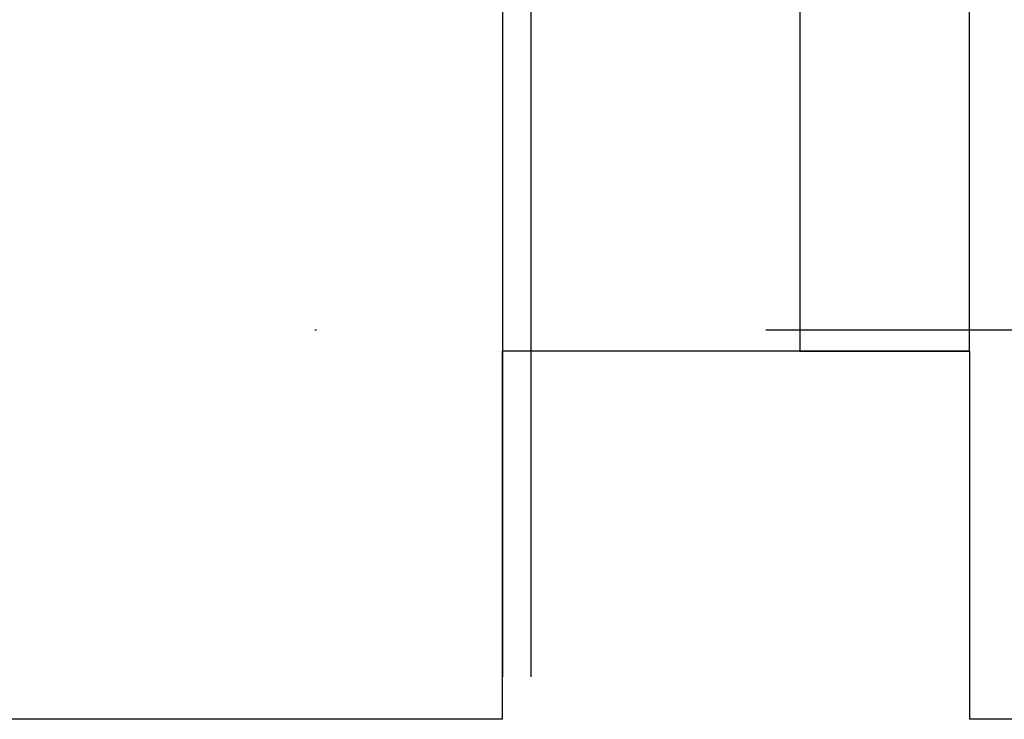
# Model space of a CAD drawing. Header units: millimetres. Extents: x 42924 to 92944, y -369470 to -179866.
# Tile 82 of 256: x 59680 to 59750, y -184356 to -184307. Entities that reach past the tile are written whole.
import ezdxf

# ---------------------------------------------------------------- set-up
doc = ezdxf.new("R2010")
doc.units = ezdxf.units.MM
doc.linetypes.add('DASHDOT', pattern=[25.4, 12.7, -6.35, 0, -6.35])
for name, color, linetype in [('!! 0_ Istn-sciany', 8, 'Continuous'), ('!! 0_Osie', 8, 'DASHDOT'), ('!! 2  nowe sciany - remont', 8, 'Continuous'), ('!! 2 ZABUDOWA GK-MDF', 8, 'Continuous'), ('0-osie-liniA', 8, 'DASHDOT')]:
    doc.layers.add(name, color=color, linetype=linetype)

# ---------------------------------------------------------------- blocks, each defined once
blk = doc.blocks.new('BLOK OSI')
at = {"layer": '0-osie-liniA', "ltscale": 5}
blk.add_lwpolyline([(48625.506, -198090.088), (53810.61, -198090.088)], dxfattribs=at)

msp = doc.modelspace()

# ---------------------------------------------------------------- linework, layer by layer
at = {"layer": '!! 0_ Istn-sciany'}
for points in [[(59747.56735, -184330.3878), (59714.56735, -184330.3878)], [(59747.56735, -184330.3878), (59714.56735, -184330.3878)], [(59714.56735, -184356.3878), (59714.56735, -184356.3878), (59714.56735, -184330.3878)], [(59747.56735, -184330.3878), (59747.56735, -184356.3878)], [(59714.56735, -184356.3878), (59492.56735, -184356.3878)], [(59897.56735, -184356.3878), (59747.56735, -184356.3878)]]:
    msp.add_lwpolyline(points, dxfattribs=at)
at = {"layer": '!! 2  nowe sciany - remont'}
msp.add_lwpolyline([(59747.56735, -184330.3878), (59747.56735, -184233.3878), (59735.56735, -184233.3878), (59735.56735, -184330.3878)], close=True, dxfattribs=at)
at = {"layer": '!! 2 ZABUDOWA GK-MDF'}
for points in [[(59714.56735, -184233.3878), (59714.56735, -184353.3878)], [(59716.56735, -184233.3878), (59716.56735, -184353.3878)]]:
    msp.add_lwpolyline(points, dxfattribs=at)

# ---------------------------------------------------------------- block references
at = {"layer": '!! 0_Osie'}
msp.add_blockref('BLOK OSI', (8819.85593, 13761.2005), dxfattribs=at)

doc.saveas('drawing.dxf')
